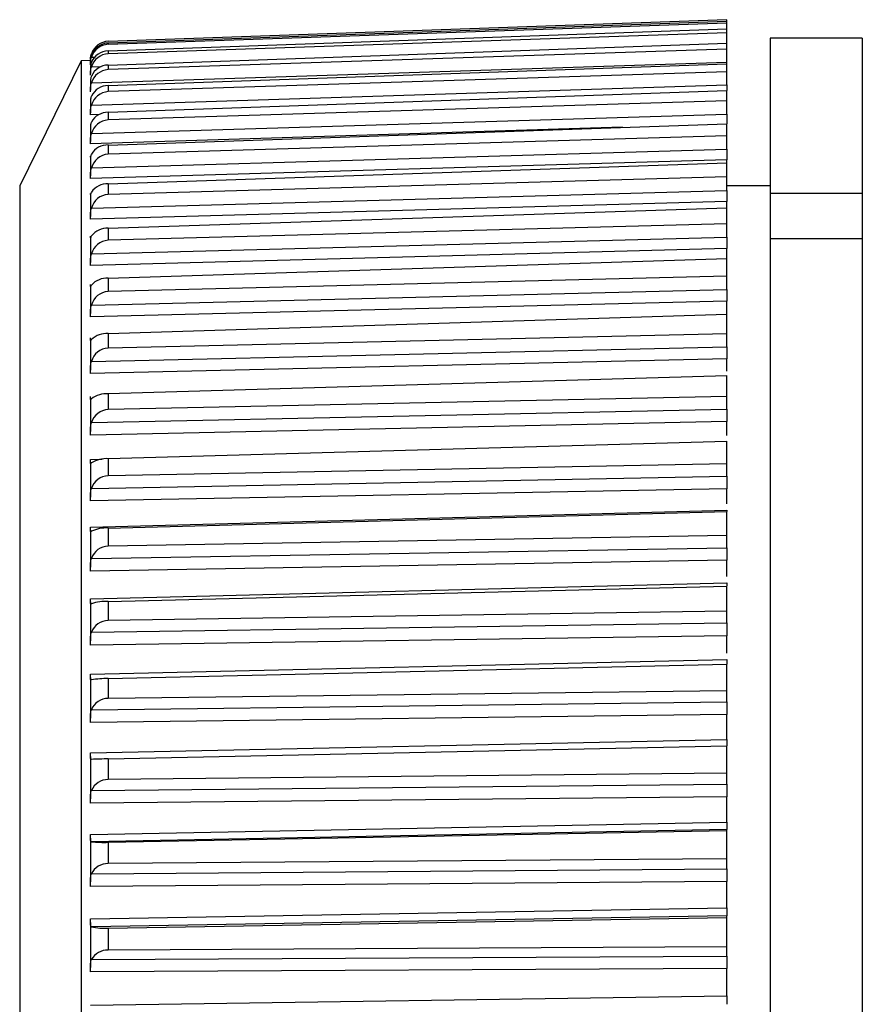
# Model space of a CAD drawing. Header units: millimetres. Extents: x -103 to 103, y -42 to 108.
# Tile 14 of 26: x -103 to -90, y 91 to 107. Entities that reach past the tile are written whole.
import ezdxf

# ---------------------------------------------------------------- set-up
doc = ezdxf.new("R2010")
doc.units = ezdxf.units.MM

msp = doc.modelspace()

# ---------------------------------------------------------------- linework, layer by layer
at = {"color": 7, "linetype": 'Continuous', "lineweight": 25}
for p, q in [((-91.9, 106.801), (-101.96, 106.449)), ((-91.9, 106.089), (-91.9, 106.801)), ((-101.96, 106.423), (-91.9, 106.777)), ((-91.9, 106.747), (-101.96, 106.4)), ((-101.96, 106.295), (-91.9, 106.652)), ((-91.9, 106.587), (-101.96, 106.247)), ((-89.7, 106.5), (-91.2, 106.5)), ((-91.2, 106.5), (-91.2, 5)), ((-89.7, 106.5), (-89.7, 5)), ((-101.96, 106.423), (-101.96, 106.4)), ((-101.96, 106.064), (-91.9, 106.421)), ((-91.9, 106.322), (-101.96, 105.99)), ((-101.96, 106.295), (-101.96, 106.247)), ((-102.401, 106.133), (-103.4, 104.098)), ((-102.25, 106.139), (-102.401, 106.133)), ((-102.401, 106.133), (-102.401, 63.867)), ((-102.25, 106.152), (-102.25, 106.143)), ((-102.25, 106.135), (-102.25, 106.089)), ((-102.25, 106.023), (-102.25, 105.924)), ((-102.234, 105.772), (-91.9, 106.112)), ((-101.96, 105.731), (-91.9, 106.086)), ((-101.96, 106.064), (-101.96, 105.99)), ((-91.9, 105.74), (-91.9, 106.086)), ((-91.9, 105.953), (-101.96, 105.631)), ((-102.25, 105.809), (-102.25, 105.657)), ((-102.234, 105.41), (-91.9, 105.74)), ((-101.96, 105.731), (-101.96, 105.631)), ((-101.96, 105.296), (-91.9, 105.648)), ((-91.9, 105.266), (-91.9, 105.648)), ((-102.25, 105.494), (-102.25, 105.289)), ((-91.9, 105.482), (-101.96, 105.171)), ((-102.234, 104.948), (-91.9, 105.266)), ((-101.96, 105.296), (-101.96, 105.171)), ((-102.25, 105.079), (-102.25, 104.823)), ((-101.96, 104.763), (-91.9, 105.11)), ((-91.9, 104.694), (-91.9, 105.11)), ((-91.9, 104.911), (-101.96, 104.613)), ((-101.96, 104.763), (-101.96, 104.613)), ((-102.25, 104.566), (-102.25, 104.26)), ((-102.234, 104.39), (-91.9, 104.694)), ((-91.9, 104.523), (-102.25, 104.218)), ((-101.96, 104.133), (-91.9, 104.473)), ((-91.9, 104.026), (-91.9, 104.523)), ((-91.9, 104.244), (-101.96, 103.96)), ((-103.4, 104.098), (-103.4, 65.902)), ((-101.96, 104.133), (-101.96, 103.96)), ((-91.2, 104.098), (-91.9, 104.098)), ((-102.25, 103.957), (-102.25, 103.603)), ((-102.234, 103.736), (-91.9, 104.026)), ((-89.7, 103.977), (-91.2, 103.977)), ((-91.9, 103.847), (-102.25, 103.556)), ((-91.9, 103.265), (-91.9, 103.847)), ((-101.96, 103.41), (-91.9, 103.742)), ((-91.9, 103.482), (-101.96, 103.214)), ((-101.96, 103.41), (-101.96, 103.214)), ((-102.25, 103.257), (-102.25, 102.855)), ((-102.234, 102.992), (-91.9, 103.265)), ((-89.7, 103.24), (-91.2, 103.24)), ((-91.9, 103.079), (-102.25, 102.805)), ((-91.9, 102.92), (-91.9, 103.079)), ((-101.96, 102.598), (-91.9, 102.92)), ((-91.9, 102.416), (-91.9, 102.92)), ((-91.9, 102.63), (-101.96, 102.379)), ((-101.96, 102.598), (-101.96, 102.379)), ((-102.25, 102.467), (-102.25, 102.021)), ((-102.234, 102.159), (-91.9, 102.416)), ((-91.9, 102.224), (-102.25, 101.967)), ((-91.9, 101.481), (-91.9, 102.224)), ((-101.96, 101.699), (-91.9, 102.01)), ((-101.96, 101.699), (-101.96, 101.46)), ((-91.9, 101.693), (-101.96, 101.46)), ((-102.25, 101.592), (-102.25, 101.103)), ((-102.234, 101.244), (-91.9, 101.481)), ((-91.9, 101.284), (-102.25, 101.046)), ((-91.9, 101.084), (-91.9, 101.284)), ((-101.96, 100.72), (-91.9, 101.017)), ((-91.9, 100.466), (-91.9, 101.017)), ((-101.96, 100.72), (-101.96, 100.461)), ((-102.25, 100.637), (-102.25, 100.107)), ((-91.9, 100.674), (-101.96, 100.461)), ((-102.234, 100.249), (-91.9, 100.466)), ((-91.9, 100.265), (-102.25, 100.047)), ((-91.9, 100.041), (-91.9, 100.265)), ((-101.96, 99.663), (-91.9, 99.946)), ((-91.9, 99.376), (-91.9, 99.946)), ((-102.25, 99.605), (-102.25, 99.037)), ((-101.96, 99.663), (-101.96, 99.386)), ((-91.9, 99.579), (-101.96, 99.386)), ((-102.234, 99.179), (-91.9, 99.376)), ((-91.9, 99.172), (-102.25, 98.975)), ((-91.9, 98.926), (-91.9, 99.172)), ((-102.25, 98.549), (-91.9, 98.823)), ((-101.96, 98.535), (-91.9, 98.803)), ((-91.9, 98.823), (-91.9, 98.806)), ((-91.9, 98.215), (-91.9, 98.803)), ((-102.25, 98.502), (-102.25, 97.899)), ((-101.96, 98.535), (-101.96, 98.241)), ((-91.9, 98.412), (-101.96, 98.241)), ((-102.234, 98.041), (-91.9, 98.215)), ((-91.9, 98.01), (-102.25, 97.834)), ((-91.9, 97.744), (-91.9, 98.01)), ((-102.25, 97.384), (-91.9, 97.641)), ((-101.96, 97.342), (-91.9, 97.592)), ((-91.9, 96.991), (-91.9, 97.592)), ((-102.25, 97.334), (-102.25, 96.699)), ((-101.96, 97.342), (-101.96, 97.032)), ((-91.9, 97.181), (-101.96, 97.032)), ((-102.234, 96.839), (-91.9, 96.991)), ((-91.9, 96.784), (-102.25, 96.631)), ((-91.9, 96.5), (-91.9, 96.784)), ((-102.25, 96.159), (-91.9, 96.397)), ((-101.96, 96.088), (-91.9, 96.32)), ((-91.9, 95.708), (-91.9, 96.32)), ((-102.25, 96.105), (-102.25, 95.441)), ((-101.96, 96.088), (-101.96, 95.764)), ((-91.9, 95.89), (-101.96, 95.764)), ((-102.234, 95.579), (-91.9, 95.708)), ((-91.9, 95.501), (-102.25, 95.372)), ((-91.9, 95.097), (-91.9, 95.501)), ((-102.25, 94.879), (-91.9, 95.097)), ((-101.96, 94.78), (-91.9, 94.993)), ((-91.9, 94.372), (-91.9, 94.993)), ((-102.25, 94.822), (-102.25, 94.132)), ((-101.96, 94.78), (-101.96, 94.443)), ((-91.9, 94.546), (-101.96, 94.443)), ((-102.234, 94.268), (-91.9, 94.372)), ((-91.9, 94.166), (-102.25, 94.062)), ((-91.9, 93.749), (-91.9, 94.166)), ((-102.25, 93.552), (-91.9, 93.749)), ((-91.9, 93.631), (-102.234, 93.433)), ((-101.96, 93.425), (-91.9, 93.617)), ((-91.9, 92.991), (-91.9, 93.631)), ((-102.25, 93.491), (-102.25, 92.779)), ((-101.96, 93.425), (-101.96, 93.077)), ((-91.9, 93.155), (-101.96, 93.077)), ((-102.234, 92.912), (-91.9, 92.991)), ((-91.9, 92.787), (-102.25, 92.707)), ((-91.9, 92.357), (-91.9, 92.787)), ((-102.25, 92.182), (-91.9, 92.357)), ((-102.25, 92.119), (-102.25, 91.388)), ((-91.9, 92.228), (-102.234, 92.052)), ((-101.96, 92.028), (-91.9, 92.199)), ((-91.9, 91.571), (-91.9, 92.228)), ((-101.96, 92.028), (-101.96, 91.671)), ((-91.9, 91.725), (-101.96, 91.671)), ((-102.234, 91.517), (-91.9, 91.571)), ((-91.9, 91.371), (-102.25, 91.316)), ((-91.9, 90.93), (-91.9, 91.371)), ((-102.25, 90.778), (-91.9, 90.93))]:
    msp.add_line(p, q, dxfattribs=at)
at = {"color": 8, "linetype": 'Continuous', "lineweight": 25}
for p, q in [((-102.234, 106.247), (-102.225, 106.248)), ((-102.234, 106.192), (-102.181, 106.194)), ((-102.234, 106.033), (-102.078, 106.039)), ((-102.103, 105.261), (-102.25, 105.256)), ((-93.599, 105.051), (-102.25, 104.785)), ((-102.25, 99.648), (-102.057, 99.653))]:
    msp.add_line(p, q, dxfattribs=at)
at = {"color": 7, "linetype": 'Continuous', "lineweight": 25}
for centre, radius, start, end in [((-101.95, 106.15), 0.3, 91.9165, 160.9991), ((-101.952, 106.123), 0.299, 91.5271, 160.0627), ((-101.948, 106.1), 0.301, 92.42, 162.1612), ((-101.956, 105.996), 0.299, 90.9086, 158.4864), ((-101.946, 105.946), 0.301, 92.841, 163.1061), ((-101.959, 105.765), 0.299, 90.2418, 156.6297), ((-101.944, 105.688), 0.302, 93.1717, 163.85), ((-101.963, 105.43), 0.3, 89.5464, 154.4615), ((-101.942, 105.329), 0.303, 93.4065, 164.4056), ((-101.967, 104.993), 0.303, 88.8468, 151.9459), ((-101.942, 104.869), 0.303, 93.5414, 164.782), ((-101.97, 104.456), 0.308, 88.1729, 149.0431), ((-101.942, 104.311), 0.303, 93.5736, 164.9854), ((-101.974, 103.819), 0.315, 87.5607, 145.7096), ((-101.942, 103.658), 0.302, 93.5019, 165.0188), ((-101.977, 103.084), 0.326, 87.0519, 141.8998), ((-101.943, 102.913), 0.301, 93.3261, 164.882), ((-101.98, 102.254), 0.344, 86.6932, 137.5686), ((-101.945, 102.08), 0.3, 93.0472, 164.5719), ((-101.983, 101.329), 0.37, 86.5335, 132.6757), ((-101.947, 101.162), 0.299, 92.6675, 164.0823), ((-101.985, 100.308), 0.412, 86.619, 127.192), ((-101.949, 100.164), 0.297, 92.1907, 163.4036), ((-101.986, 99.183), 0.48, 86.9858, 121.1082), ((-101.952, 99.09), 0.296, 91.6222, 162.5231), ((-101.985, 97.935), 0.601, 87.6498, 114.4466), ((-101.955, 97.947), 0.294, 90.9696, 161.4244), ((-101.981, 96.491), 0.851, 88.5961, 107.2706), ((-101.959, 96.739), 0.292, 90.2427, 160.0872), ((-101.967, 94.501), 1.587, 89.7717, 99.6925), ((-101.963, 95.473), 0.291, 89.4547, 158.4875), ((-101.582, 74.797), 19.987, 91.0856, 91.87), ((-101.967, 94.153), 0.29, 88.6222, 156.5966), ((-102.039, 95.285), 1.862, 263.9928, 272.4207), ((-101.972, 92.786), 0.291, 87.7665, 154.382), ((-102.018, 92.934), 0.908, 256.2583, 273.6539), ((-101.976, 91.379), 0.292, 86.914, 151.8064)]:
    msp.add_arc(centre, radius, start, end, dxfattribs=at)
for points, knots in [([(-102.25, 106.152), (-102.25, 106.155), (-102.25, 106.163), (-102.249, 106.18), (-102.247, 106.198), (-102.242, 106.22), (-102.238, 106.236), (-102.234, 106.247)], [0, 0, 0, 0, 0.184118, 0.401728, 0.611047, 0.715445, 1, 1, 1, 1]), ([(-102.234, 106.225), (-102.237, 106.217), (-102.242, 106.201), (-102.246, 106.179), (-102.249, 106.16), (-102.25, 106.145), (-102.25, 106.138), (-102.25, 106.135)], [0, 0, 0, 0, 0.207195, 0.410628, 0.614013, 0.81735, 1, 1, 1, 1]), ([(-102.25, 106.07), (-102.25, 106.071), (-102.25, 106.073), (-102.25, 106.075), (-102.25, 106.078), (-102.25, 106.082), (-102.25, 106.086), (-102.25, 106.09), (-102.25, 106.096), (-102.25, 106.102), (-102.25, 106.107), (-102.249, 106.114), (-102.249, 106.121), (-102.248, 106.128), (-102.247, 106.135), (-102.246, 106.143), (-102.245, 106.151), (-102.243, 106.158), (-102.241, 106.167), (-102.239, 106.175), (-102.237, 106.183), (-102.234, 106.192)], [0, 0, 0, 0, 0.0000330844, 0.0000330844, 0.0000330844, 0.0000661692, 0.0000661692, 0.0000661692, 0.0000989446, 0.0000989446, 0.0000989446, 0.0001308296, 0.0001308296, 0.0001308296, 0.000161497, 0.000161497, 0.000161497, 0.0001901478, 0.0001901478, 0.0001901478, 0.0002195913, 0.0002195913, 0.0002195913, 0.0002195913]), ([(-102.234, 106.106), (-102.237, 106.098), (-102.242, 106.082), (-102.246, 106.062), (-102.249, 106.045), (-102.25, 106.031), (-102.25, 106.023), (-102.25, 106.021), (-102.25, 106.021)], [0, 0, 0, 0, 0.193559, 0.383604, 0.573604, 0.763558, 0.953481, 1, 1, 1, 1]), ([(-102.25, 105.9), (-102.25, 105.902), (-102.25, 105.904), (-102.25, 105.908), (-102.25, 105.911), (-102.25, 105.915), (-102.25, 105.921), (-102.25, 105.926), (-102.25, 105.931), (-102.25, 105.938), (-102.25, 105.944), (-102.249, 105.952), (-102.249, 105.959), (-102.248, 105.967), (-102.247, 105.975), (-102.246, 105.983), (-102.245, 105.991), (-102.243, 105.999), (-102.241, 106.007), (-102.239, 106.016), (-102.237, 106.025), (-102.234, 106.033)], [0, 0, 0, 0, 0.0000330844, 0.0000330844, 0.0000330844, 0.0000661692, 0.0000661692, 0.0000661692, 0.0000989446, 0.0000989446, 0.0000989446, 0.0001308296, 0.0001308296, 0.0001308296, 0.000161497, 0.000161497, 0.000161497, 0.0001901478, 0.0001901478, 0.0001901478, 0.0002195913, 0.0002195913, 0.0002195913, 0.0002195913]), ([(-102.234, 105.884), (-102.237, 105.876), (-102.242, 105.861), (-102.246, 105.842), (-102.249, 105.827), (-102.25, 105.815), (-102.25, 105.811), (-102.25, 105.809)], [0, 0, 0, 0, 0.207195, 0.410628, 0.614013, 0.81735, 1, 1, 1, 1]), ([(-102.25, 105.628), (-102.25, 105.631), (-102.25, 105.634), (-102.25, 105.638), (-102.25, 105.642), (-102.25, 105.647), (-102.25, 105.653), (-102.25, 105.659), (-102.25, 105.665), (-102.25, 105.672), (-102.25, 105.679), (-102.249, 105.687), (-102.249, 105.695), (-102.248, 105.703), (-102.247, 105.711), (-102.246, 105.72), (-102.245, 105.728), (-102.243, 105.737), (-102.241, 105.745), (-102.239, 105.754), (-102.237, 105.763), (-102.234, 105.772)], [0, 0, 0, 0, 0.0000330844, 0.0000330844, 0.0000330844, 0.0000661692, 0.0000661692, 0.0000661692, 0.0000989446, 0.0000989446, 0.0000989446, 0.0001308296, 0.0001308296, 0.0001308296, 0.000161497, 0.000161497, 0.000161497, 0.0001901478, 0.0001901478, 0.0001901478, 0.0002195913, 0.0002195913, 0.0002195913, 0.0002195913]), ([(-91.9, 105.74), (-91.9, 105.729), (-91.9, 105.708), (-91.9, 105.677), (-91.9, 105.66), (-91.9, 105.651)], [0, 0, 0, 0, 0.3358305, 0.6716616, 1, 1, 1, 1]), ([(-102.234, 105.56), (-102.237, 105.553), (-102.242, 105.539), (-102.246, 105.522), (-102.249, 105.508), (-102.25, 105.498), (-102.25, 105.495), (-102.25, 105.494)], [0, 0, 0, 0, 0.207195, 0.410628, 0.614013, 0.81735, 1, 1, 1, 1]), ([(-102.25, 105.256), (-102.25, 105.259), (-102.25, 105.263), (-102.25, 105.268), (-102.25, 105.273), (-102.25, 105.278), (-102.25, 105.285), (-102.25, 105.291), (-102.25, 105.298), (-102.25, 105.306), (-102.25, 105.314), (-102.249, 105.322), (-102.249, 105.33), (-102.248, 105.339), (-102.247, 105.347), (-102.246, 105.356), (-102.245, 105.365), (-102.243, 105.374), (-102.241, 105.383), (-102.239, 105.392), (-102.237, 105.401), (-102.234, 105.41)], [0, 0, 0, 0, 0.0000330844, 0.0000330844, 0.0000330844, 0.0000661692, 0.0000661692, 0.0000661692, 0.0000989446, 0.0000989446, 0.0000989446, 0.0001308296, 0.0001308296, 0.0001308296, 0.000161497, 0.000161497, 0.000161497, 0.0001901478, 0.0001901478, 0.0001901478, 0.0002195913, 0.0002195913, 0.0002195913, 0.0002195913]), ([(-91.9, 105.266), (-91.9, 105.255), (-91.9, 105.234), (-91.9, 105.203), (-91.9, 105.174), (-91.9, 105.153), (-91.9, 105.134), (-91.9, 105.12), (-91.9, 105.113), (-91.9, 105.11)], [0, 0, 0, 0, 0.163805, 0.32761, 0.491369, 0.655088, 0.736736, 0.901641, 1, 1, 1, 1]), ([(-102.234, 105.136), (-102.237, 105.129), (-102.242, 105.116), (-102.246, 105.101), (-102.249, 105.089), (-102.25, 105.081), (-102.25, 105.08), (-102.25, 105.079)], [0, 0, 0, 0, 0.207195, 0.410628, 0.614013, 0.81735, 1, 1, 1, 1]), ([(-102.25, 104.785), (-102.25, 104.789), (-102.25, 104.794), (-102.25, 104.799), (-102.25, 104.805), (-102.25, 104.811), (-102.25, 104.818), (-102.25, 104.825), (-102.25, 104.833), (-102.25, 104.841), (-102.25, 104.849), (-102.249, 104.858), (-102.249, 104.867), (-102.248, 104.875), (-102.247, 104.884), (-102.246, 104.894), (-102.245, 104.902), (-102.243, 104.911), (-102.241, 104.92), (-102.239, 104.93), (-102.237, 104.939), (-102.234, 104.948)], [0, 0, 0, 0, 0.0000330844, 0.0000330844, 0.0000330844, 0.0000661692, 0.0000661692, 0.0000661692, 0.0000989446, 0.0000989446, 0.0000989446, 0.0001308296, 0.0001308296, 0.0001308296, 0.000161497, 0.000161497, 0.000161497, 0.0001901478, 0.0001901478, 0.0001901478, 0.0002195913, 0.0002195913, 0.0002195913, 0.0002195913]), ([(-102.234, 104.614), (-102.237, 104.607), (-102.239, 104.602), (-102.241, 104.596), (-102.243, 104.591), (-102.245, 104.586), (-102.246, 104.583), (-102.247, 104.579), (-102.248, 104.575), (-102.249, 104.573), (-102.249, 104.57), (-102.25, 104.568), (-102.25, 104.567), (-102.25, 104.566), (-102.25, 104.565), (-102.25, 104.566), (-102.25, 104.566), (-102.25, 104.567), (-102.25, 104.569), (-102.25, 104.571), (-102.25, 104.575), (-102.25, 104.58)], [0, 0, 0, 0, 0.0000302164, 0.0000302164, 0.0000302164, 0.0000598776, 0.0000598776, 0.0000598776, 0.0000895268, 0.0000895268, 0.0000895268, 0.0001191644, 0.0001191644, 0.0001191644, 0.000148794, 0.000148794, 0.000148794, 0.00017842, 0.00017842, 0.00017842, 0.0002196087, 0.0002196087, 0.0002196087, 0.0002196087]), ([(-91.9, 104.694), (-91.9, 104.683), (-91.9, 104.672), (-91.9, 104.661), (-91.9, 104.651), (-91.9, 104.64), (-91.9, 104.63), (-91.9, 104.619), (-91.9, 104.609), (-91.9, 104.6), (-91.9, 104.591), (-91.9, 104.582), (-91.9, 104.573), (-91.9, 104.569), (-91.9, 104.565), (-91.9, 104.561), (-91.9, 104.553), (-91.9, 104.546), (-91.9, 104.54), (-91.9, 104.533), (-91.9, 104.528), (-91.9, 104.523)], [0, 0, 0, 0, 0.0000332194, 0.0000332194, 0.0000332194, 0.0000664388, 0.0000664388, 0.0000664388, 0.0000996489, 0.0000996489, 0.0000996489, 0.000132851, 0.000132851, 0.000132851, 0.0001493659, 0.0001493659, 0.0001493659, 0.0001828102, 0.0001828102, 0.0001828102, 0.0002172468, 0.0002172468, 0.0002172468, 0.0002172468]), ([(-102.25, 104.218), (-102.25, 104.222), (-102.25, 104.228), (-102.25, 104.234), (-102.25, 104.24), (-102.25, 104.247), (-102.25, 104.254), (-102.25, 104.262), (-102.25, 104.27), (-102.25, 104.279), (-102.25, 104.287), (-102.249, 104.296), (-102.249, 104.306), (-102.248, 104.315), (-102.247, 104.324), (-102.246, 104.334), (-102.245, 104.343), (-102.243, 104.352), (-102.241, 104.361), (-102.239, 104.371), (-102.237, 104.38), (-102.234, 104.39)], [0, 0, 0, 0, 0.0000330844, 0.0000330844, 0.0000330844, 0.0000661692, 0.0000661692, 0.0000661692, 0.0000989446, 0.0000989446, 0.0000989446, 0.0001308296, 0.0001308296, 0.0001308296, 0.000161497, 0.000161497, 0.000161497, 0.0001901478, 0.0001901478, 0.0001901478, 0.0002195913, 0.0002195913, 0.0002195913, 0.0002195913]), ([(-102.234, 103.996), (-102.237, 103.99), (-102.239, 103.985), (-102.241, 103.98), (-102.243, 103.976), (-102.245, 103.972), (-102.246, 103.968), (-102.247, 103.965), (-102.248, 103.962), (-102.249, 103.96), (-102.249, 103.958), (-102.25, 103.957), (-102.25, 103.957), (-102.25, 103.956), (-102.25, 103.957), (-102.25, 103.958), (-102.25, 103.959), (-102.25, 103.96), (-102.25, 103.963), (-102.25, 103.966), (-102.25, 103.971), (-102.25, 103.977)], [0, 0, 0, 0, 0.0000302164, 0.0000302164, 0.0000302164, 0.0000598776, 0.0000598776, 0.0000598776, 0.0000895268, 0.0000895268, 0.0000895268, 0.0001191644, 0.0001191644, 0.0001191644, 0.000148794, 0.000148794, 0.000148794, 0.00017842, 0.00017842, 0.00017842, 0.0002196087, 0.0002196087, 0.0002196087, 0.0002196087]), ([(-91.9, 104.026), (-91.9, 104.015), (-91.9, 104.004), (-91.9, 103.993), (-91.9, 103.982), (-91.9, 103.971), (-91.9, 103.961), (-91.9, 103.95), (-91.9, 103.94), (-91.9, 103.93), (-91.9, 103.92), (-91.9, 103.911), (-91.9, 103.902), (-91.9, 103.898), (-91.9, 103.893), (-91.9, 103.889), (-91.9, 103.881), (-91.9, 103.873), (-91.9, 103.866), (-91.9, 103.859), (-91.9, 103.853), (-91.9, 103.847)], [0, 0, 0, 0, 0.0000332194, 0.0000332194, 0.0000332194, 0.0000664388, 0.0000664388, 0.0000664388, 0.0000996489, 0.0000996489, 0.0000996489, 0.000132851, 0.000132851, 0.000132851, 0.0001493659, 0.0001493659, 0.0001493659, 0.0001828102, 0.0001828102, 0.0001828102, 0.0002172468, 0.0002172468, 0.0002172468, 0.0002172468]), ([(-102.25, 103.556), (-102.25, 103.562), (-102.25, 103.568), (-102.25, 103.575), (-102.25, 103.581), (-102.25, 103.589), (-102.25, 103.597), (-102.25, 103.605), (-102.25, 103.614), (-102.25, 103.623), (-102.25, 103.632), (-102.249, 103.641), (-102.249, 103.651), (-102.248, 103.66), (-102.247, 103.67), (-102.246, 103.68), (-102.245, 103.689), (-102.243, 103.698), (-102.241, 103.708), (-102.239, 103.717), (-102.237, 103.727), (-102.234, 103.736)], [0, 0, 0, 0, 0.0000330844, 0.0000330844, 0.0000330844, 0.0000661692, 0.0000661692, 0.0000661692, 0.0000989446, 0.0000989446, 0.0000989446, 0.0001308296, 0.0001308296, 0.0001308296, 0.000161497, 0.000161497, 0.000161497, 0.0001901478, 0.0001901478, 0.0001901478, 0.0002195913, 0.0002195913, 0.0002195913, 0.0002195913]), ([(-102.234, 103.286), (-102.237, 103.281), (-102.242, 103.271), (-102.246, 103.261), (-102.249, 103.255), (-102.249, 103.255), (-102.25, 103.255)], [0, 0, 0, 0, 0.267849, 0.530835, 0.793759, 1, 1, 1, 1]), ([(-102.25, 103.254), (-102.25, 103.254), (-102.25, 103.255), (-102.25, 103.257), (-102.25, 103.259), (-102.25, 103.261), (-102.25, 103.264), (-102.25, 103.269), (-102.25, 103.274), (-102.25, 103.281)], [0.0001191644, 0.0001191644, 0.0001191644, 0.0001191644, 0.000148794, 0.000148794, 0.000148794, 0.00017842, 0.00017842, 0.00017842, 0.0002196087, 0.0002196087, 0.0002196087, 0.0002196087]), ([(-102.25, 102.805), (-102.25, 102.811), (-102.25, 102.818), (-102.25, 102.825), (-102.25, 102.833), (-102.25, 102.841), (-102.25, 102.849), (-102.25, 102.858), (-102.25, 102.867), (-102.25, 102.877), (-102.25, 102.886), (-102.249, 102.896), (-102.249, 102.906), (-102.248, 102.915), (-102.247, 102.925), (-102.246, 102.935), (-102.245, 102.944), (-102.243, 102.954), (-102.241, 102.963), (-102.239, 102.973), (-102.237, 102.982), (-102.234, 102.992)], [0, 0, 0, 0, 0.0000330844, 0.0000330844, 0.0000330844, 0.0000661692, 0.0000661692, 0.0000661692, 0.0000989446, 0.0000989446, 0.0000989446, 0.0001308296, 0.0001308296, 0.0001308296, 0.000161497, 0.000161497, 0.000161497, 0.0001901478, 0.0001901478, 0.0001901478, 0.0002195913, 0.0002195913, 0.0002195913, 0.0002195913]), ([(-102.25, 102.463), (-102.25, 102.464), (-102.25, 102.465), (-102.25, 102.468), (-102.25, 102.47), (-102.25, 102.473), (-102.25, 102.477), (-102.25, 102.482), (-102.25, 102.489), (-102.25, 102.496)], [0.0001191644, 0.0001191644, 0.0001191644, 0.0001191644, 0.000148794, 0.000148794, 0.000148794, 0.00017842, 0.00017842, 0.00017842, 0.0002196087, 0.0002196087, 0.0002196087, 0.0002196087]), ([(-102.234, 102.486), (-102.237, 102.482), (-102.242, 102.473), (-102.246, 102.466), (-102.249, 102.462), (-102.249, 102.462), (-102.249, 102.463)], [0, 0, 0, 0, 0.287, 0.568789, 0.850512, 1, 1, 1, 1]), ([(-91.9, 102.416), (-91.9, 102.405), (-91.9, 102.393), (-91.9, 102.382), (-91.9, 102.371), (-91.9, 102.36), (-91.9, 102.349), (-91.9, 102.338), (-91.9, 102.328), (-91.9, 102.317), (-91.9, 102.307), (-91.9, 102.297), (-91.9, 102.287), (-91.9, 102.282), (-91.9, 102.277), (-91.9, 102.273), (-91.9, 102.264), (-91.9, 102.255), (-91.9, 102.247), (-91.9, 102.238), (-91.9, 102.231), (-91.9, 102.224)], [0, 0, 0, 0, 0.0000332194, 0.0000332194, 0.0000332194, 0.0000664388, 0.0000664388, 0.0000664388, 0.0000996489, 0.0000996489, 0.0000996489, 0.000132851, 0.000132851, 0.000132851, 0.0001493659, 0.0001493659, 0.0001493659, 0.0001828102, 0.0001828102, 0.0001828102, 0.0002172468, 0.0002172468, 0.0002172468, 0.0002172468]), ([(-102.25, 101.967), (-102.25, 101.973), (-102.25, 101.981), (-102.25, 101.989), (-102.25, 101.997), (-102.25, 102.005), (-102.25, 102.014), (-102.25, 102.023), (-102.25, 102.033), (-102.25, 102.043), (-102.25, 102.053), (-102.249, 102.063), (-102.249, 102.073), (-102.248, 102.083), (-102.247, 102.093), (-102.246, 102.103), (-102.245, 102.112), (-102.243, 102.122), (-102.241, 102.131), (-102.239, 102.141), (-102.237, 102.15), (-102.234, 102.159)], [0, 0, 0, 0, 0.0000330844, 0.0000330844, 0.0000330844, 0.0000661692, 0.0000661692, 0.0000661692, 0.0000989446, 0.0000989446, 0.0000989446, 0.0001308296, 0.0001308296, 0.0001308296, 0.000161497, 0.000161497, 0.000161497, 0.0001901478, 0.0001901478, 0.0001901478, 0.0002195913, 0.0002195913, 0.0002195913, 0.0002195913]), ([(-102.25, 101.586), (-102.25, 101.588), (-102.25, 101.59), (-102.25, 101.593), (-102.25, 101.596), (-102.25, 101.6), (-102.25, 101.604), (-102.25, 101.61), (-102.25, 101.618), (-102.25, 101.626)], [0.0001191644, 0.0001191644, 0.0001191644, 0.0001191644, 0.000148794, 0.000148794, 0.000148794, 0.00017842, 0.00017842, 0.00017842, 0.0002196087, 0.0002196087, 0.0002196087, 0.0002196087]), ([(-102.234, 101.602), (-102.237, 101.598), (-102.242, 101.591), (-102.246, 101.585), (-102.248, 101.583), (-102.249, 101.584), (-102.249, 101.584)], [0, 0, 0, 0, 0.308992, 0.612374, 0.915684, 1, 1, 1, 1]), ([(-91.9, 101.481), (-91.9, 101.47), (-91.9, 101.459), (-91.9, 101.448), (-91.9, 101.437), (-91.9, 101.426), (-91.9, 101.415), (-91.9, 101.404), (-91.9, 101.393), (-91.9, 101.382), (-91.9, 101.372), (-91.9, 101.361), (-91.9, 101.351), (-91.9, 101.346), (-91.9, 101.341), (-91.9, 101.336), (-91.9, 101.327), (-91.9, 101.317), (-91.9, 101.309), (-91.9, 101.3), (-91.9, 101.292), (-91.9, 101.284)], [0, 0, 0, 0, 0.0000332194, 0.0000332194, 0.0000332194, 0.0000664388, 0.0000664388, 0.0000664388, 0.0000996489, 0.0000996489, 0.0000996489, 0.000132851, 0.000132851, 0.000132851, 0.0001493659, 0.0001493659, 0.0001493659, 0.0001828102, 0.0001828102, 0.0001828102, 0.0002172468, 0.0002172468, 0.0002172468, 0.0002172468]), ([(-102.25, 101.046), (-102.25, 101.053), (-102.25, 101.061), (-102.25, 101.07), (-102.25, 101.078), (-102.25, 101.087), (-102.25, 101.097), (-102.25, 101.106), (-102.25, 101.116), (-102.25, 101.126), (-102.25, 101.136), (-102.249, 101.146), (-102.249, 101.157), (-102.248, 101.167), (-102.247, 101.177), (-102.246, 101.187), (-102.245, 101.197), (-102.243, 101.206), (-102.241, 101.215), (-102.239, 101.225), (-102.237, 101.234), (-102.234, 101.244)], [0, 0, 0, 0, 0.0000330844, 0.0000330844, 0.0000330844, 0.0000661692, 0.0000661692, 0.0000661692, 0.0000989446, 0.0000989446, 0.0000989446, 0.0001308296, 0.0001308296, 0.0001308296, 0.000161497, 0.000161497, 0.000161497, 0.0001901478, 0.0001901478, 0.0001901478, 0.0002195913, 0.0002195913, 0.0002195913, 0.0002195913]), ([(-102.234, 100.636), (-102.237, 100.633), (-102.239, 100.63), (-102.241, 100.628), (-102.243, 100.626), (-102.245, 100.625), (-102.246, 100.624), (-102.247, 100.623), (-102.248, 100.623), (-102.249, 100.624), (-102.249, 100.625), (-102.25, 100.627), (-102.25, 100.629), (-102.25, 100.631), (-102.25, 100.634), (-102.25, 100.638), (-102.25, 100.641), (-102.25, 100.646), (-102.25, 100.651), (-102.25, 100.658), (-102.25, 100.666), (-102.25, 100.675)], [0, 0, 0, 0, 0.0000302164, 0.0000302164, 0.0000302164, 0.0000598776, 0.0000598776, 0.0000598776, 0.0000895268, 0.0000895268, 0.0000895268, 0.0001191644, 0.0001191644, 0.0001191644, 0.000148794, 0.000148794, 0.000148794, 0.00017842, 0.00017842, 0.00017842, 0.0002196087, 0.0002196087, 0.0002196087, 0.0002196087]), ([(-91.9, 100.466), (-91.9, 100.455), (-91.9, 100.444), (-91.9, 100.433), (-91.9, 100.423), (-91.9, 100.411), (-91.9, 100.4), (-91.9, 100.389), (-91.9, 100.378), (-91.9, 100.367), (-91.9, 100.356), (-91.9, 100.346), (-91.9, 100.335), (-91.9, 100.33), (-91.9, 100.325), (-91.9, 100.32), (-91.9, 100.31), (-91.9, 100.301), (-91.9, 100.291), (-91.9, 100.282), (-91.9, 100.273), (-91.9, 100.265)], [0, 0, 0, 0, 0.0000332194, 0.0000332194, 0.0000332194, 0.0000664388, 0.0000664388, 0.0000664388, 0.0000996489, 0.0000996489, 0.0000996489, 0.000132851, 0.000132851, 0.000132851, 0.0001493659, 0.0001493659, 0.0001493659, 0.0001828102, 0.0001828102, 0.0001828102, 0.0002172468, 0.0002172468, 0.0002172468, 0.0002172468]), ([(-102.25, 100.047), (-102.25, 100.055), (-102.25, 100.063), (-102.25, 100.072), (-102.25, 100.081), (-102.25, 100.091), (-102.25, 100.1), (-102.25, 100.11), (-102.25, 100.12), (-102.25, 100.131), (-102.25, 100.141), (-102.249, 100.152), (-102.249, 100.162), (-102.248, 100.172), (-102.247, 100.182), (-102.246, 100.193), (-102.245, 100.202), (-102.243, 100.212), (-102.241, 100.221), (-102.239, 100.23), (-102.237, 100.24), (-102.234, 100.249)], [0, 0, 0, 0, 0.0000330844, 0.0000330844, 0.0000330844, 0.0000661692, 0.0000661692, 0.0000661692, 0.0000989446, 0.0000989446, 0.0000989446, 0.0001308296, 0.0001308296, 0.0001308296, 0.000161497, 0.000161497, 0.000161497, 0.0001901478, 0.0001901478, 0.0001901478, 0.0002195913, 0.0002195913, 0.0002195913, 0.0002195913]), ([(-102.234, 99.595), (-102.237, 99.592), (-102.239, 99.59), (-102.241, 99.588), (-102.243, 99.587), (-102.245, 99.586), (-102.246, 99.586), (-102.247, 99.586), (-102.248, 99.587), (-102.249, 99.589), (-102.249, 99.59), (-102.25, 99.592), (-102.25, 99.595), (-102.25, 99.598), (-102.25, 99.602), (-102.25, 99.606), (-102.25, 99.611), (-102.25, 99.616), (-102.25, 99.621), (-102.25, 99.629), (-102.25, 99.638), (-102.25, 99.648)], [0, 0, 0, 0, 0.0000302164, 0.0000302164, 0.0000302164, 0.0000598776, 0.0000598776, 0.0000598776, 0.0000895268, 0.0000895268, 0.0000895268, 0.0001191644, 0.0001191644, 0.0001191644, 0.000148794, 0.000148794, 0.000148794, 0.00017842, 0.00017842, 0.00017842, 0.0002196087, 0.0002196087, 0.0002196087, 0.0002196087]), ([(-91.9, 99.376), (-91.9, 99.365), (-91.9, 99.355), (-91.9, 99.344), (-91.9, 99.333), (-91.9, 99.322), (-91.9, 99.311), (-91.9, 99.3), (-91.9, 99.289), (-91.9, 99.278), (-91.9, 99.267), (-91.9, 99.256), (-91.9, 99.245), (-91.9, 99.24), (-91.9, 99.235), (-91.9, 99.23), (-91.9, 99.219), (-91.9, 99.209), (-91.9, 99.2), (-91.9, 99.19), (-91.9, 99.181), (-91.9, 99.172)], [0, 0, 0, 0, 0.0000332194, 0.0000332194, 0.0000332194, 0.0000664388, 0.0000664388, 0.0000664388, 0.0000996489, 0.0000996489, 0.0000996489, 0.000132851, 0.000132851, 0.000132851, 0.0001493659, 0.0001493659, 0.0001493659, 0.0001828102, 0.0001828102, 0.0001828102, 0.0002172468, 0.0002172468, 0.0002172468, 0.0002172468]), ([(-102.25, 98.975), (-102.25, 98.983), (-102.25, 98.992), (-102.25, 99.001), (-102.25, 99.011), (-102.25, 99.021), (-102.25, 99.031), (-102.25, 99.041), (-102.25, 99.051), (-102.25, 99.062), (-102.25, 99.072), (-102.249, 99.083), (-102.249, 99.094), (-102.248, 99.104), (-102.247, 99.114), (-102.246, 99.124), (-102.245, 99.133), (-102.243, 99.143), (-102.241, 99.152), (-102.239, 99.161), (-102.237, 99.17), (-102.234, 99.179)], [0, 0, 0, 0, 0.0000330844, 0.0000330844, 0.0000330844, 0.0000661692, 0.0000661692, 0.0000661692, 0.0000989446, 0.0000989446, 0.0000989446, 0.0001308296, 0.0001308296, 0.0001308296, 0.000161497, 0.000161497, 0.000161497, 0.0001901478, 0.0001901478, 0.0001901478, 0.0002195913, 0.0002195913, 0.0002195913, 0.0002195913]), ([(-102.234, 98.482), (-102.237, 98.48), (-102.239, 98.478), (-102.241, 98.478), (-102.243, 98.477), (-102.245, 98.477), (-102.246, 98.478), (-102.247, 98.478), (-102.248, 98.48), (-102.249, 98.482), (-102.249, 98.484), (-102.25, 98.487), (-102.25, 98.491), (-102.25, 98.494), (-102.25, 98.499), (-102.25, 98.504), (-102.25, 98.508), (-102.25, 98.514), (-102.25, 98.52), (-102.25, 98.529), (-102.25, 98.538), (-102.25, 98.549)], [0, 0, 0, 0, 0.0000302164, 0.0000302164, 0.0000302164, 0.0000598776, 0.0000598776, 0.0000598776, 0.0000895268, 0.0000895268, 0.0000895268, 0.0001191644, 0.0001191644, 0.0001191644, 0.000148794, 0.000148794, 0.000148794, 0.00017842, 0.00017842, 0.00017842, 0.0002196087, 0.0002196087, 0.0002196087, 0.0002196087]), ([(-91.9, 98.215), (-91.9, 98.205), (-91.9, 98.195), (-91.9, 98.184), (-91.9, 98.174), (-91.9, 98.163), (-91.9, 98.152), (-91.9, 98.141), (-91.9, 98.129), (-91.9, 98.118), (-91.9, 98.107), (-91.9, 98.096), (-91.9, 98.085), (-91.9, 98.08), (-91.9, 98.075), (-91.9, 98.07), (-91.9, 98.059), (-91.9, 98.049), (-91.9, 98.039), (-91.9, 98.028), (-91.9, 98.019), (-91.9, 98.01)], [0, 0, 0, 0, 0.0000332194, 0.0000332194, 0.0000332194, 0.0000664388, 0.0000664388, 0.0000664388, 0.0000996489, 0.0000996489, 0.0000996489, 0.000132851, 0.000132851, 0.000132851, 0.0001493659, 0.0001493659, 0.0001493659, 0.0001828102, 0.0001828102, 0.0001828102, 0.0002172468, 0.0002172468, 0.0002172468, 0.0002172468]), ([(-102.25, 97.834), (-102.25, 97.843), (-102.25, 97.852), (-102.25, 97.862), (-102.25, 97.872), (-102.25, 97.882), (-102.25, 97.893), (-102.25, 97.903), (-102.25, 97.914), (-102.25, 97.924), (-102.25, 97.935), (-102.249, 97.946), (-102.249, 97.956), (-102.248, 97.966), (-102.247, 97.977), (-102.246, 97.987), (-102.245, 97.996), (-102.243, 98.005), (-102.241, 98.014), (-102.239, 98.023), (-102.237, 98.032), (-102.234, 98.041)], [0, 0, 0, 0, 0.0000330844, 0.0000330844, 0.0000330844, 0.0000661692, 0.0000661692, 0.0000661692, 0.0000989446, 0.0000989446, 0.0000989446, 0.0001308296, 0.0001308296, 0.0001308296, 0.000161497, 0.000161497, 0.000161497, 0.0001901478, 0.0001901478, 0.0001901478, 0.0002195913, 0.0002195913, 0.0002195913, 0.0002195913]), ([(-91.9, 97.641), (-91.9, 97.632), (-91.9, 97.615), (-91.9, 97.602), (-91.9, 97.595)], [0, 0, 0, 0, 0.507308, 1, 1, 1, 1]), ([(-102.234, 97.304), (-102.237, 97.302), (-102.239, 97.301), (-102.241, 97.301), (-102.243, 97.301), (-102.245, 97.302), (-102.246, 97.303), (-102.247, 97.305), (-102.248, 97.307), (-102.249, 97.31), (-102.249, 97.313), (-102.25, 97.316), (-102.25, 97.32), (-102.25, 97.325), (-102.25, 97.33), (-102.25, 97.335), (-102.25, 97.341), (-102.25, 97.347), (-102.25, 97.353), (-102.25, 97.363), (-102.25, 97.373), (-102.25, 97.384)], [0, 0, 0, 0, 0.0000302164, 0.0000302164, 0.0000302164, 0.0000598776, 0.0000598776, 0.0000598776, 0.0000895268, 0.0000895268, 0.0000895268, 0.0001191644, 0.0001191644, 0.0001191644, 0.000148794, 0.000148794, 0.000148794, 0.00017842, 0.00017842, 0.00017842, 0.0002196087, 0.0002196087, 0.0002196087, 0.0002196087]), ([(-91.9, 96.991), (-91.9, 96.981), (-91.9, 96.971), (-91.9, 96.96), (-91.9, 96.95), (-91.9, 96.939), (-91.9, 96.928), (-91.9, 96.917), (-91.9, 96.906), (-91.9, 96.895), (-91.9, 96.884), (-91.9, 96.873), (-91.9, 96.862), (-91.9, 96.857), (-91.9, 96.851), (-91.9, 96.846), (-91.9, 96.835), (-91.9, 96.824), (-91.9, 96.814), (-91.9, 96.804), (-91.9, 96.793), (-91.9, 96.784)], [0, 0, 0, 0, 0.0000332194, 0.0000332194, 0.0000332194, 0.0000664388, 0.0000664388, 0.0000664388, 0.0000996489, 0.0000996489, 0.0000996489, 0.000132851, 0.000132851, 0.000132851, 0.0001493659, 0.0001493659, 0.0001493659, 0.0001828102, 0.0001828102, 0.0001828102, 0.0002172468, 0.0002172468, 0.0002172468, 0.0002172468]), ([(-102.25, 96.631), (-102.25, 96.641), (-102.25, 96.65), (-102.25, 96.66), (-102.25, 96.671), (-102.25, 96.681), (-102.25, 96.692), (-102.25, 96.702), (-102.25, 96.713), (-102.25, 96.724), (-102.25, 96.735), (-102.249, 96.745), (-102.249, 96.756), (-102.248, 96.766), (-102.247, 96.776), (-102.246, 96.786), (-102.245, 96.795), (-102.243, 96.804), (-102.241, 96.813), (-102.239, 96.822), (-102.237, 96.831), (-102.234, 96.839)], [0, 0, 0, 0, 0.0000330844, 0.0000330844, 0.0000330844, 0.0000661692, 0.0000661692, 0.0000661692, 0.0000989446, 0.0000989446, 0.0000989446, 0.0001308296, 0.0001308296, 0.0001308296, 0.000161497, 0.000161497, 0.000161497, 0.0001901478, 0.0001901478, 0.0001901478, 0.0002195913, 0.0002195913, 0.0002195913, 0.0002195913]), ([(-91.9, 96.397), (-91.9, 96.388), (-91.9, 96.369), (-91.9, 96.347), (-91.9, 96.33), (-91.9, 96.323), (-91.9, 96.32)], [0, 0, 0, 0, 0.275363, 0.5507151, 0.8260671, 1, 1, 1, 1]), ([(-102.234, 96.065), (-102.237, 96.065), (-102.239, 96.064), (-102.241, 96.065), (-102.243, 96.066), (-102.245, 96.067), (-102.246, 96.069), (-102.247, 96.071), (-102.248, 96.074), (-102.249, 96.078), (-102.249, 96.081), (-102.25, 96.085), (-102.25, 96.09), (-102.25, 96.095), (-102.25, 96.1), (-102.25, 96.106), (-102.25, 96.112), (-102.25, 96.119), (-102.25, 96.126), (-102.25, 96.136), (-102.25, 96.147), (-102.25, 96.159)], [0, 0, 0, 0, 0.0000302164, 0.0000302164, 0.0000302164, 0.0000598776, 0.0000598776, 0.0000598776, 0.0000895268, 0.0000895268, 0.0000895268, 0.0001191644, 0.0001191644, 0.0001191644, 0.000148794, 0.000148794, 0.000148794, 0.00017842, 0.00017842, 0.00017842, 0.0002196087, 0.0002196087, 0.0002196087, 0.0002196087]), ([(-91.9, 95.708), (-91.9, 95.698), (-91.9, 95.688), (-91.9, 95.678), (-91.9, 95.668), (-91.9, 95.658), (-91.9, 95.647), (-91.9, 95.636), (-91.9, 95.625), (-91.9, 95.614), (-91.9, 95.603), (-91.9, 95.592), (-91.9, 95.581), (-91.9, 95.575), (-91.9, 95.57), (-91.9, 95.564), (-91.9, 95.553), (-91.9, 95.543), (-91.9, 95.532), (-91.9, 95.521), (-91.9, 95.511), (-91.9, 95.501)], [0, 0, 0, 0, 0.0000332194, 0.0000332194, 0.0000332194, 0.0000664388, 0.0000664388, 0.0000664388, 0.0000996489, 0.0000996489, 0.0000996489, 0.000132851, 0.000132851, 0.000132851, 0.0001493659, 0.0001493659, 0.0001493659, 0.0001828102, 0.0001828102, 0.0001828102, 0.0002172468, 0.0002172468, 0.0002172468, 0.0002172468]), ([(-102.25, 95.372), (-102.25, 95.381), (-102.25, 95.392), (-102.25, 95.402), (-102.25, 95.412), (-102.25, 95.423), (-102.25, 95.434), (-102.25, 95.445), (-102.25, 95.456), (-102.25, 95.466), (-102.25, 95.477), (-102.249, 95.488), (-102.249, 95.498), (-102.248, 95.508), (-102.247, 95.518), (-102.246, 95.528), (-102.245, 95.537), (-102.243, 95.546), (-102.241, 95.554), (-102.239, 95.563), (-102.237, 95.572), (-102.234, 95.579)], [0, 0, 0, 0, 0.0000330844, 0.0000330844, 0.0000330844, 0.0000661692, 0.0000661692, 0.0000661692, 0.0000989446, 0.0000989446, 0.0000989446, 0.0001308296, 0.0001308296, 0.0001308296, 0.000161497, 0.000161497, 0.000161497, 0.0001901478, 0.0001901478, 0.0001901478, 0.0002195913, 0.0002195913, 0.0002195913, 0.0002195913]), ([(-91.9, 95.097), (-91.9, 95.088), (-91.9, 95.078), (-91.9, 95.069), (-91.9, 95.061), (-91.9, 95.052), (-91.9, 95.045), (-91.9, 95.037), (-91.9, 95.03), (-91.9, 95.024), (-91.9, 95.018), (-91.9, 95.013), (-91.9, 95.008), (-91.9, 95.006), (-91.9, 95.004), (-91.9, 95.002), (-91.9, 94.999), (-91.9, 94.996), (-91.9, 94.994), (-91.9, 94.992), (-91.9, 94.991), (-91.9, 94.991)], [0, 0, 0, 0, 0.0000331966, 0.0000331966, 0.0000331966, 0.0000663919, 0.0000663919, 0.0000663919, 0.0000995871, 0.0000995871, 0.0000995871, 0.0001327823, 0.0001327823, 0.0001327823, 0.0001492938, 0.0001492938, 0.0001492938, 0.0001827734, 0.0001827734, 0.0001827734, 0.0002172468, 0.0002172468, 0.0002172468, 0.0002172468]), ([(-102.234, 94.773), (-102.237, 94.773), (-102.239, 94.774), (-102.241, 94.775), (-102.243, 94.776), (-102.245, 94.778), (-102.246, 94.781), (-102.247, 94.784), (-102.248, 94.787), (-102.249, 94.791), (-102.249, 94.795), (-102.25, 94.8), (-102.25, 94.806), (-102.25, 94.811), (-102.25, 94.817), (-102.25, 94.824), (-102.25, 94.83), (-102.25, 94.837), (-102.25, 94.845), (-102.25, 94.856), (-102.25, 94.867), (-102.25, 94.879)], [0, 0, 0, 0, 0.0000302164, 0.0000302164, 0.0000302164, 0.0000598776, 0.0000598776, 0.0000598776, 0.0000895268, 0.0000895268, 0.0000895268, 0.0001191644, 0.0001191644, 0.0001191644, 0.000148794, 0.000148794, 0.000148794, 0.00017842, 0.00017842, 0.00017842, 0.0002196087, 0.0002196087, 0.0002196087, 0.0002196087]), ([(-91.9, 94.372), (-91.9, 94.363), (-91.9, 94.354), (-91.9, 94.344), (-91.9, 94.334), (-91.9, 94.324), (-91.9, 94.314), (-91.9, 94.303), (-91.9, 94.292), (-91.9, 94.281), (-91.9, 94.27), (-91.9, 94.259), (-91.9, 94.248), (-91.9, 94.243), (-91.9, 94.237), (-91.9, 94.232), (-91.9, 94.22), (-91.9, 94.209), (-91.9, 94.199), (-91.9, 94.188), (-91.9, 94.177), (-91.9, 94.166)], [0, 0, 0, 0, 0.0000332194, 0.0000332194, 0.0000332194, 0.0000664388, 0.0000664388, 0.0000664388, 0.0000996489, 0.0000996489, 0.0000996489, 0.000132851, 0.000132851, 0.000132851, 0.0001493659, 0.0001493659, 0.0001493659, 0.0001828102, 0.0001828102, 0.0001828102, 0.0002172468, 0.0002172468, 0.0002172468, 0.0002172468]), ([(-102.25, 94.062), (-102.25, 94.072), (-102.25, 94.082), (-102.25, 94.093), (-102.25, 94.103), (-102.25, 94.114), (-102.25, 94.125), (-102.25, 94.136), (-102.25, 94.147), (-102.25, 94.158), (-102.25, 94.169), (-102.249, 94.179), (-102.249, 94.19), (-102.248, 94.199), (-102.247, 94.209), (-102.246, 94.219), (-102.245, 94.228), (-102.243, 94.236), (-102.241, 94.244), (-102.239, 94.253), (-102.237, 94.261), (-102.234, 94.268)], [0, 0, 0, 0, 0.0000330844, 0.0000330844, 0.0000330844, 0.0000661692, 0.0000661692, 0.0000661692, 0.0000989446, 0.0000989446, 0.0000989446, 0.0001308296, 0.0001308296, 0.0001308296, 0.000161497, 0.000161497, 0.000161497, 0.0001901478, 0.0001901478, 0.0001901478, 0.0002195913, 0.0002195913, 0.0002195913, 0.0002195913]), ([(-91.9, 93.749), (-91.9, 93.739), (-91.9, 93.729), (-91.9, 93.72), (-91.9, 93.71), (-91.9, 93.702), (-91.9, 93.694), (-91.9, 93.685), (-91.9, 93.678), (-91.9, 93.671), (-91.9, 93.665), (-91.9, 93.659), (-91.9, 93.653), (-91.9, 93.651), (-91.9, 93.648), (-91.9, 93.646), (-91.9, 93.642), (-91.9, 93.638), (-91.9, 93.636), (-91.9, 93.633), (-91.9, 93.631), (-91.9, 93.631)], [0, 0, 0, 0, 0.0000331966, 0.0000331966, 0.0000331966, 0.0000663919, 0.0000663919, 0.0000663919, 0.0000995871, 0.0000995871, 0.0000995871, 0.0001327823, 0.0001327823, 0.0001327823, 0.0001492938, 0.0001492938, 0.0001492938, 0.0001827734, 0.0001827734, 0.0001827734, 0.0002172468, 0.0002172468, 0.0002172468, 0.0002172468]), ([(-102.234, 93.433), (-102.237, 93.434), (-102.239, 93.435), (-102.241, 93.437), (-102.243, 93.439), (-102.245, 93.442), (-102.246, 93.445), (-102.247, 93.449), (-102.248, 93.453), (-102.249, 93.457), (-102.249, 93.462), (-102.25, 93.468), (-102.25, 93.473), (-102.25, 93.479), (-102.25, 93.486), (-102.25, 93.493), (-102.25, 93.5), (-102.25, 93.508), (-102.25, 93.516), (-102.25, 93.527), (-102.25, 93.539), (-102.25, 93.552)], [0, 0, 0, 0, 0.0000302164, 0.0000302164, 0.0000302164, 0.0000598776, 0.0000598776, 0.0000598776, 0.0000895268, 0.0000895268, 0.0000895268, 0.0001191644, 0.0001191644, 0.0001191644, 0.000148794, 0.000148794, 0.000148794, 0.00017842, 0.00017842, 0.00017842, 0.0002196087, 0.0002196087, 0.0002196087, 0.0002196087]), ([(-102.25, 92.707), (-102.25, 92.718), (-102.25, 92.728), (-102.25, 92.739), (-102.25, 92.75), (-102.25, 92.761), (-102.25, 92.772), (-102.25, 92.783), (-102.25, 92.794), (-102.25, 92.805), (-102.25, 92.815), (-102.249, 92.826), (-102.249, 92.836), (-102.248, 92.846), (-102.247, 92.855), (-102.246, 92.865), (-102.245, 92.873), (-102.243, 92.881), (-102.241, 92.889), (-102.239, 92.897), (-102.237, 92.905), (-102.234, 92.912)], [0, 0, 0, 0, 0.0000330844, 0.0000330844, 0.0000330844, 0.0000661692, 0.0000661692, 0.0000661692, 0.0000989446, 0.0000989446, 0.0000989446, 0.0001308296, 0.0001308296, 0.0001308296, 0.000161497, 0.000161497, 0.000161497, 0.0001901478, 0.0001901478, 0.0001901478, 0.0002195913, 0.0002195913, 0.0002195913, 0.0002195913]), ([(-91.9, 92.991), (-91.9, 92.983), (-91.9, 92.974), (-91.9, 92.964), (-91.9, 92.955), (-91.9, 92.945), (-91.9, 92.935), (-91.9, 92.925), (-91.9, 92.914), (-91.9, 92.903), (-91.9, 92.892), (-91.9, 92.881), (-91.9, 92.87), (-91.9, 92.865), (-91.9, 92.859), (-91.9, 92.854), (-91.9, 92.843), (-91.9, 92.831), (-91.9, 92.82), (-91.9, 92.809), (-91.9, 92.798), (-91.9, 92.787)], [0, 0, 0, 0, 0.0000332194, 0.0000332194, 0.0000332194, 0.0000664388, 0.0000664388, 0.0000664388, 0.0000996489, 0.0000996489, 0.0000996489, 0.000132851, 0.000132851, 0.000132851, 0.0001493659, 0.0001493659, 0.0001493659, 0.0001828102, 0.0001828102, 0.0001828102, 0.0002172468, 0.0002172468, 0.0002172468, 0.0002172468]), ([(-91.9, 92.357), (-91.9, 92.347), (-91.9, 92.337), (-91.9, 92.327), (-91.9, 92.318), (-91.9, 92.308), (-91.9, 92.3), (-91.9, 92.291), (-91.9, 92.283), (-91.9, 92.276), (-91.9, 92.269), (-91.9, 92.262), (-91.9, 92.256), (-91.9, 92.253), (-91.9, 92.25), (-91.9, 92.248), (-91.9, 92.243), (-91.9, 92.239), (-91.9, 92.235), (-91.9, 92.232), (-91.9, 92.229), (-91.9, 92.228)], [0, 0, 0, 0, 0.0000331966, 0.0000331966, 0.0000331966, 0.0000663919, 0.0000663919, 0.0000663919, 0.0000995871, 0.0000995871, 0.0000995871, 0.0001327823, 0.0001327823, 0.0001327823, 0.0001492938, 0.0001492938, 0.0001492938, 0.0001827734, 0.0001827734, 0.0001827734, 0.0002172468, 0.0002172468, 0.0002172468, 0.0002172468]), ([(-102.234, 92.052), (-102.237, 92.054), (-102.239, 92.055), (-102.241, 92.058), (-102.243, 92.061), (-102.245, 92.064), (-102.246, 92.068), (-102.247, 92.072), (-102.248, 92.077), (-102.249, 92.082), (-102.249, 92.088), (-102.25, 92.094), (-102.25, 92.1), (-102.25, 92.107), (-102.25, 92.114), (-102.25, 92.121), (-102.25, 92.129), (-102.25, 92.137), (-102.25, 92.145), (-102.25, 92.157), (-102.25, 92.169), (-102.25, 92.182)], [0, 0, 0, 0, 0.0000302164, 0.0000302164, 0.0000302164, 0.0000598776, 0.0000598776, 0.0000598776, 0.0000895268, 0.0000895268, 0.0000895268, 0.0001191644, 0.0001191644, 0.0001191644, 0.000148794, 0.000148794, 0.000148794, 0.00017842, 0.00017842, 0.00017842, 0.0002196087, 0.0002196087, 0.0002196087, 0.0002196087]), ([(-102.25, 91.316), (-102.25, 91.326), (-102.25, 91.337), (-102.25, 91.348), (-102.25, 91.359), (-102.25, 91.37), (-102.25, 91.381), (-102.25, 91.392), (-102.25, 91.403), (-102.25, 91.414), (-102.25, 91.424), (-102.249, 91.434), (-102.249, 91.444), (-102.248, 91.454), (-102.247, 91.463), (-102.246, 91.472), (-102.245, 91.48), (-102.243, 91.488), (-102.241, 91.496), (-102.239, 91.503), (-102.237, 91.511), (-102.234, 91.517)], [0, 0, 0, 0, 0.0000330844, 0.0000330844, 0.0000330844, 0.0000661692, 0.0000661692, 0.0000661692, 0.0000989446, 0.0000989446, 0.0000989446, 0.0001308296, 0.0001308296, 0.0001308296, 0.000161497, 0.000161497, 0.000161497, 0.0001901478, 0.0001901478, 0.0001901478, 0.0002195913, 0.0002195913, 0.0002195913, 0.0002195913]), ([(-91.9, 91.571), (-91.9, 91.564), (-91.9, 91.555), (-91.9, 91.546), (-91.9, 91.537), (-91.9, 91.527), (-91.9, 91.518), (-91.9, 91.508), (-91.9, 91.497), (-91.9, 91.487), (-91.9, 91.476), (-91.9, 91.465), (-91.9, 91.454), (-91.9, 91.449), (-91.9, 91.443), (-91.9, 91.438), (-91.9, 91.426), (-91.9, 91.415), (-91.9, 91.404), (-91.9, 91.393), (-91.9, 91.381), (-91.9, 91.371)], [0, 0, 0, 0, 0.0000332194, 0.0000332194, 0.0000332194, 0.0000664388, 0.0000664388, 0.0000664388, 0.0000996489, 0.0000996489, 0.0000996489, 0.000132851, 0.000132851, 0.000132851, 0.0001493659, 0.0001493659, 0.0001493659, 0.0001828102, 0.0001828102, 0.0001828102, 0.0002172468, 0.0002172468, 0.0002172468, 0.0002172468]), ([(-91.9, 90.93), (-91.9, 90.92), (-91.9, 90.909), (-91.9, 90.899), (-91.9, 90.889), (-91.9, 90.88), (-91.9, 90.871), (-91.9, 90.861), (-91.9, 90.853), (-91.9, 90.845), (-91.9, 90.837), (-91.9, 90.83), (-91.9, 90.823), (-91.9, 90.82), (-91.9, 90.817), (-91.9, 90.814), (-91.9, 90.809), (-91.9, 90.804), (-91.9, 90.799), (-91.9, 90.795), (-91.9, 90.792), (-91.9, 90.79)], [0, 0, 0, 0, 0.0000331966, 0.0000331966, 0.0000331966, 0.0000663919, 0.0000663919, 0.0000663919, 0.0000995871, 0.0000995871, 0.0000995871, 0.0001327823, 0.0001327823, 0.0001327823, 0.0001492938, 0.0001492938, 0.0001492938, 0.0001827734, 0.0001827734, 0.0001827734, 0.0002172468, 0.0002172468, 0.0002172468, 0.0002172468])]:
    msp.add_open_spline(points, degree=3, knots=knots, dxfattribs=at)
msp.add_open_spline([(-91.9, 103.265), (-91.9, 103.193), (-91.9, 103.119), (-91.9, 103.079)], degree=3, dxfattribs=at)

doc.saveas('drawing.dxf')
